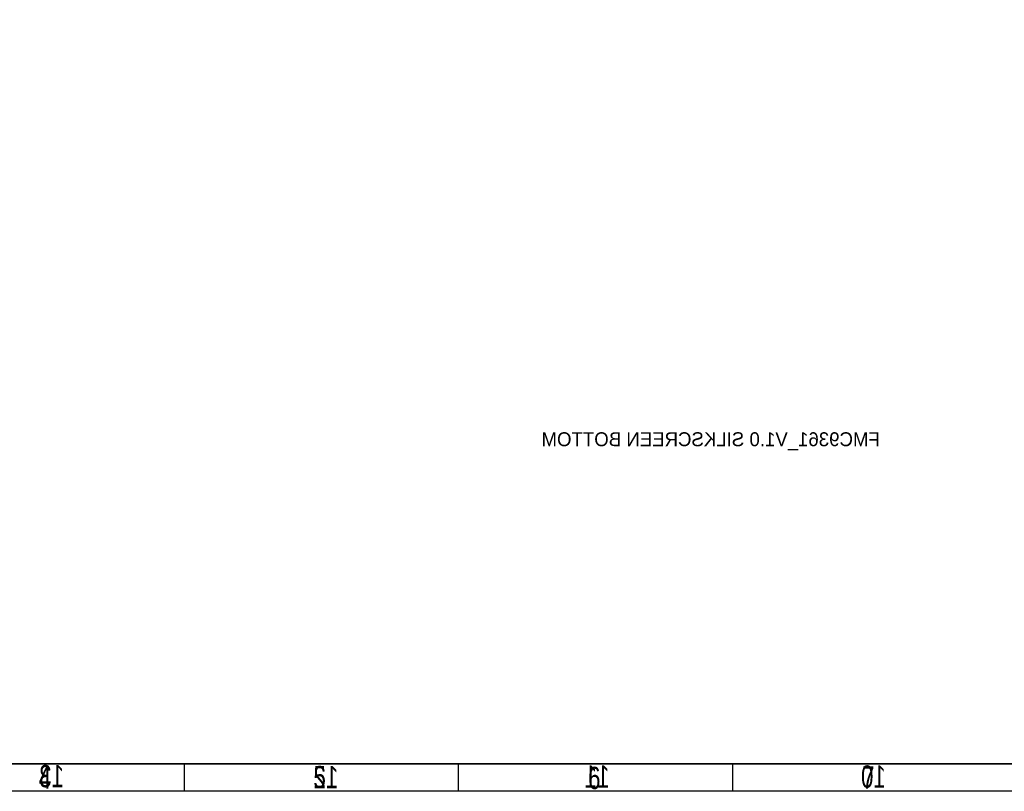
# Model space of a CAD drawing. Extents: x -225 to 585, y -158 to 406.
# Tile 18 of 47: x -50 to 130, y -158 to -17. Entities that reach past the tile are written whole.
import ezdxf

# ---------------------------------------------------------------- set-up
doc = ezdxf.new("R2010")
doc.units = 0
for name, color, linetype in [('BOARD_GEOMETRY_DIMENSION', 2, 'CONTINUOUS'), ('BOARD_GEOMETRY_SILKSCREEN_B', 1, 'CONTINUOUS'), ('PACKAGE_GEOMETRY_SILKSCREEN_B', 4, 'CONTINUOUS')]:
    doc.layers.add(name, color=color, linetype=linetype)

msp = doc.modelspace()

# ---------------------------------------------------------------- linework, layer by layer
at = {"layer": 'BOARD_GEOMETRY_DIMENSION'}
msp.add_lwpolyline([(-224.79, -158.115), (-224.79, 405.885142), (585.209904, 405.885142), (585.209904, -158.115)], close=True, dxfattribs=at)
for points in [[(-219.79001, -153.11501), (580.209914, -153.11501)], [(-19.789902, -158.115), (-19.789902, -153.11501)], [(30.209998, -158.115), (30.209998, -153.11501)], [(80.210152, -158.115), (80.210152, -153.11501)]]:
    msp.add_lwpolyline(points, dxfattribs=at)
at = {"layer": 'BOARD_GEOMETRY_SILKSCREEN_B'}
msp.add_lwpolyline([(-224.79, -158.115), (-224.79, 405.885142), (585.209904, 405.885142), (585.209904, -158.115)], close=True, dxfattribs=at)
for points in [[(580.209914, -153.11501), (-219.79001, -153.11501)], [(-19.790156, -158.115), (-19.790156, -153.11501)], [(30.209998, -158.115), (30.209998, -153.11501)], [(80.209898, -158.115), (80.209898, -153.11501)]]:
    msp.add_lwpolyline(points, dxfattribs=at)

# ---------------------------------------------------------------- texts
at = {"layer": 'BOARD_GEOMETRY_DIMENSION', "width": 0.75}
for s, p in [('4', (-46.390052, -157.614874)), ('5', (3.727196, -157.53207)), ('6', (53.830474, -157.70479)), ('7', (103.810054, -157.614874))]:
    msp.add_text(s, height=4.064, dxfattribs=at).set_placement(p)
at = {"layer": 'BOARD_GEOMETRY_SILKSCREEN_B', "text_generation_flag": 2, "width": 0.75}
for s, p in [('13', (-41.76522, -157.36951)), ('12', (8.272018, -157.552898)), ('11', (57.75198, -157.452314)), ('10', (108.153454, -157.452314))]:
    msp.add_text(s, height=4.064, dxfattribs=at).set_placement(p)
at = {"layer": 'PACKAGE_GEOMETRY_SILKSCREEN_B', "text_generation_flag": 2}
msp.add_text('FMC9361_V1.0 SILKSCREEN BOTTOM', height=2.54, dxfattribs=at).set_placement((107.061, -95.123))

doc.saveas('drawing.dxf')
